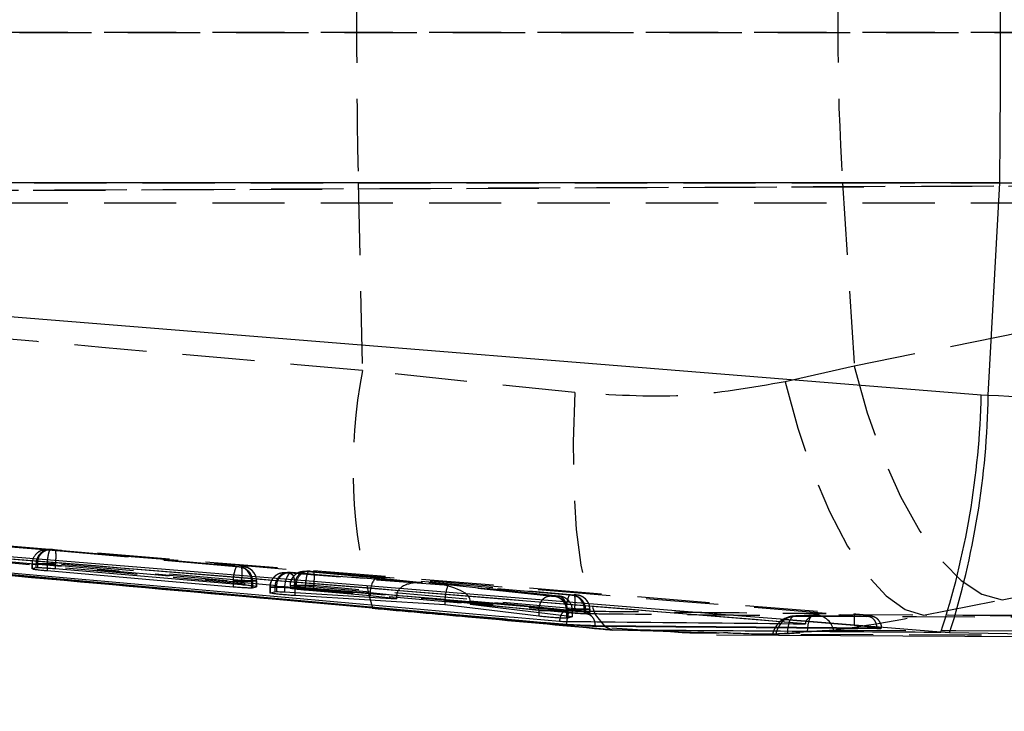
# Model space of a CAD drawing. Extents: x 31 to 406, y 23 to 283.
# Tile 16 of 30: x 188 to 205, y 145 to 157. Entities that reach past the tile are written whole.
import ezdxf

# ---------------------------------------------------------------- set-up
doc = ezdxf.new("R2010")
doc.units = 0
doc.linetypes.add('HIDDEN', pattern=[1.905, 1.27, -0.635])
doc.layers.get('0').update_dxf_attribs({"linetype": 'CONTINUOUS'})
doc.styles.add('SLDTEXTSTYLE0', font='TXT', dxfattribs={"width": 0.75})
doc.dimstyles.new('SLDDIMSTYLE0', dxfattribs={"dimtxt": 3.5, "dimasz": 3.302, "dimexe": 0, "dimexo": 0.0625, "dimgap": 0.875, "dimtad": 1, "dimdec": 0, "dimrnd": 1e-09, "dimzin": 12, "dimtxsty": 'SLDTEXTSTYLE0', "dimsah": 1, "dimcen": 0.09, "dimazin": 3, "dimtfac": 1, "dimtdec": 0, "dimtofl": 0, "dimtmove": 0, "dimatfit": 3, "dimtolj": 1, "dimtzin": 12})

# ---------------------------------------------------------------- blocks, each defined once
blk = doc.blocks.new('_D_3')
at = {"color": 179, "linetype": 'CONTINUOUS'}
for p, q in [((226.075, 155.441), (226.075, 108.887)), ((42.625, 151.437), (42.625, 108.887)), ((42.625, 109.887), (226.075, 109.887))]:
    blk.add_line(p, q, dxfattribs=at)
for points in [[(42.625, 109.887), (45.927, 109.379), (45.927, 110.395)], [(226.075, 109.887), (222.773, 110.395), (222.773, 109.379)]]:
    blk.add_solid(points, dxfattribs=at)
at = {"color": 179, "linetype": 'CONTINUOUS', "insert": (129.359, 114.399, 0.1), "char_height": 3.5, "attachment_point": 1, "style": 'SLDTEXTSTYLE0'}
blk.add_mtext('184', dxfattribs=at)

msp = doc.modelspace()

# ---------------------------------------------------------------- linework, layer by layer
at = {"color": 7, "linetype": 'HIDDEN'}
for p, q in [((166.762484, 156.441319), (211.544925, 156.441319)), ((213.334793, 156.441319), (166.762484, 156.441319)), ((165.476387, 153.574575), (219.044799, 153.810038)), ((167.00449, 153.574574), (211.948374, 153.772329)), ((168.927179, 153.797525), (193.674775, 153.797525)), ((193.674775, 153.797525), (193.747448, 150.498043)), ((193.674775, 153.797525), (202.189209, 153.797525)), ((202.189209, 153.797525), (202.39439, 150.576198)), ((202.189209, 153.797525), (212.880673, 153.797525)), ((213.334793, 153.441319), (167.026872, 153.441319)), ((212.799707, 152.670504), (202.39439, 150.576198)), ((197.480136, 150.112997), (193.747448, 150.498043)), ((202.39439, 150.576198), (201.182904, 150.301564)), ((185.294388, 147.598925), (202.392274, 146.214699)), ((188.240455, 147.350542), (188.171847, 147.345941)), ((188.210187, 147.345518), (188.278796, 147.350119)), ((191.529898, 147.048258), (188.258374, 147.340162)), ((188.278796, 147.350119), (188.283251, 147.350029)), ((188.339753, 147.345728), (191.610785, 147.053867)), ((187.93823, 147.096352), (187.93823, 147.013344)), ((188.009122, 147.1011), (187.940536, 147.096506)), ((187.940536, 147.096506), (187.940536, 147.014814)), ((187.943028, 147.11873), (187.942153, 147.096355)), ((188.009122, 147.1011), (188.009122, 147.028605)), ((188.03454, 147.10102), (188.03454, 147.029686)), ((188.205221, 147.091133), (188.205266, 147.091173)), ((188.205221, 147.091133), (188.205221, 147.021266)), ((188.205266, 147.091173), (191.47711, 146.799245)), ((188.349029, 147.096737), (188.349029, 147.096699)), ((191.620847, 146.804806), (188.349029, 147.096737)), ((188.349029, 147.096699), (188.349029, 147.01036)), ((191.589972, 147.043942), (191.586552, 147.043979)), ((191.658562, 147.048541), (191.589972, 147.043942)), ((192.781834, 146.970027), (192.708665, 146.965121)), ((192.747002, 146.964698), (192.820178, 146.969605)), ((192.820178, 146.969605), (192.825498, 146.969473)), ((192.88109, 146.965214), (197.470957, 146.555679)), ((191.47711, 146.799245), (191.47711, 146.742759)), ((191.620892, 146.804869), (191.620847, 146.804806)), ((191.620847, 146.804806), (191.620847, 146.730462)), ((191.797262, 146.794964), (191.797262, 146.712702)), ((191.816384, 146.794924), (191.88497, 146.799522)), ((191.816384, 146.794924), (191.816384, 146.71031)), ((191.88497, 146.799522), (191.884683, 146.811309)), ((191.88497, 146.799522), (191.88497, 146.696023)), ((191.887369, 146.697616), (191.887369, 146.799676)), ((192.441659, 146.947219), (192.355236, 146.941425)), ((192.393569, 146.941002), (192.48, 146.946796)), ((195.26218, 146.717672), (192.472452, 146.933083)), ((192.48, 146.946796), (192.484716, 146.946695)), ((192.484716, 146.946695), (192.509996, 146.944994)), ((192.509996, 146.944994), (192.507664, 146.945233)), ((194.797123, 146.768145), (192.507664, 146.945233)), ((192.509996, 146.944994), (194.806466, 146.767365)), ((194.015333, 146.850472), (192.795215, 146.959338)), ((194.806466, 146.767365), (194.015333, 146.850472)), ((192.121556, 146.691832), (192.121556, 146.588437)), ((192.210322, 146.697778), (192.123925, 146.691985)), ((192.123925, 146.691985), (192.123925, 146.589779)), ((192.210322, 146.697778), (192.210322, 146.610236)), ((192.237725, 146.697683), (192.237725, 146.611709)), ((194.349723, 146.543544), (192.378996, 146.695977)), ((192.378996, 146.695977), (192.378996, 146.605823)), ((192.475045, 146.715531), (192.475045, 146.670404)), ((192.550493, 146.720585), (192.477351, 146.715685)), ((192.477351, 146.715685), (192.477351, 146.671794)), ((192.550493, 146.720585), (192.550493, 146.688223)), ((192.561412, 146.68407), (194.34973, 146.545984)), ((192.561412, 146.68407), (192.561412, 146.594574)), ((192.581026, 146.720466), (192.581026, 146.689579)), ((192.742089, 146.71035), (192.742089, 146.710308)), ((192.742089, 146.71035), (193.882296, 146.608615)), ((192.742089, 146.710308), (192.742089, 146.682175)), ((192.890359, 146.716224), (192.890359, 146.716186)), ((197.481001, 146.306619), (192.890359, 146.716224)), ((192.890359, 146.716186), (192.890359, 146.671139)), ((197.385626, 146.549755), (194.913434, 146.770338)), ((194.913434, 146.770338), (197.192827, 146.5322)), ((197.197201, 146.531828), (194.932999, 146.768379)), ((197.038958, 146.531605), (195.26218, 146.717672)), ((193.881692, 146.595221), (193.881692, 146.58716)), ((193.881692, 146.595221), (194.278123, 146.553577)), ((194.553414, 146.530256), (195.198262, 146.480464)), ((197.340296, 146.283115), (195.64248, 146.460494)), ((195.642689, 146.451542), (197.332838, 146.300745)), ((195.642689, 146.451542), (195.642689, 146.43798)), ((197.130093, 146.524303), (197.126547, 146.524349)), ((197.210805, 146.529715), (197.130093, 146.524303)), ((197.445536, 146.545448), (197.441274, 146.545523)), ((197.518701, 146.550353), (197.445536, 146.545448)), ((203.613678, 146.194709), (204.992758, 146.469349)), ((195.642689, 146.408771), (196.847962, 146.282552)), ((196.847962, 146.282552), (196.848044, 146.282607)), ((196.847962, 146.282552), (196.847962, 146.245219)), ((197.332838, 146.300745), (197.332838, 146.294803)), ((197.335044, 146.27534), (197.335044, 146.187091)), ((197.340296, 146.283211), (197.340296, 146.283115)), ((197.340296, 146.283115), (197.340296, 146.186465)), ((197.356539, 146.275287), (197.437236, 146.280689)), ((197.356539, 146.275287), (197.356539, 146.184313)), ((197.437236, 146.280689), (197.437176, 146.28605)), ((197.437236, 146.280689), (197.437236, 146.167152)), ((197.439516, 146.168939), (197.439516, 146.280827)), ((197.481045, 146.306682), (197.481001, 146.306619)), ((197.481001, 146.306619), (197.481001, 146.282251)), ((197.647864, 146.296504), (197.647864, 146.265608)), ((197.671981, 146.296432), (197.745124, 146.301337)), ((197.671981, 146.296432), (197.671981, 146.262652)), ((197.745124, 146.301337), (197.744833, 146.313102)), ((197.745124, 146.301337), (197.745124, 146.24697)), ((197.747523, 146.248509), (197.747523, 146.30149)), ((201.684179, 146.203513), (201.33801, 146.181246)), ((201.678695, 146.203465), (201.684179, 146.203513)), ((207.231985, 146.187604), (201.70992, 146.204907)), ((198.135236, 145.974084), (199.032629, 145.918986)), ((202.872971, 145.961741), (202.872971, 145.976451)), ((201.224545, 145.883182), (201.575147, 145.907381))]:
    msp.add_line(p, q, dxfattribs=at)
at = {"color": 7, "linetype": 'CONTINUOUS'}
for p, q in [((204.952152, 153.800811), (171.041677, 153.800811)), ((204.749228, 150.064043), (204.952152, 153.800811)), ((171.202188, 152.760306), (204.627806, 150.073444)), ((204.627806, 150.073444), (204.749228, 150.064043)), ((197.338851, 146.030297), (171.571513, 148.34955)), ((201.535666, 146.0458), (173.044098, 148.365466)), ((182.329176, 147.364718), (193.924295, 146.32782)), ((188.009122, 147.028605), (187.940536, 147.014814)), ((187.940536, 147.014814), (187.94222, 147.013344)), ((188.03454, 147.029686), (188.009122, 147.028605)), ((188.205221, 146.980902), (191.47711, 146.697859)), ((191.620847, 146.730462), (188.349029, 147.01036)), ((191.797262, 146.679122), (191.816384, 146.680467)), ((191.816384, 146.680467), (191.88497, 146.696023)), ((192.476665, 146.670404), (192.477351, 146.671794)), ((192.477351, 146.671794), (192.550493, 146.688223)), ((192.550493, 146.688223), (192.581026, 146.689579)), ((193.881692, 146.539768), (192.742089, 146.63727)), ((192.890359, 146.671139), (197.481001, 146.282251)), ((192.123925, 146.589779), (192.210322, 146.610236)), ((192.210322, 146.610236), (192.237725, 146.611709)), ((192.378996, 146.605823), (194.349723, 146.48429)), ((195.197055, 146.37908), (192.561412, 146.541037)), ((193.881692, 146.58716), (193.881692, 146.539768)), ((194.349723, 146.48429), (193.881692, 146.539768)), ((194.349723, 146.543544), (194.349723, 146.48429)), ((195.197055, 146.455438), (195.197055, 146.37908)), ((193.948583, 146.326792), (198.191637, 145.942194)), ((196.847962, 146.179158), (195.197055, 146.37908)), ((195.642689, 146.43798), (195.642689, 146.389053)), ((195.642689, 146.389053), (197.340296, 146.186465)), ((197.332838, 146.244351), (195.642689, 146.389053)), ((196.847962, 146.245219), (196.847962, 146.179158)), ((197.335044, 146.187091), (197.335044, 146.143902)), ((197.356539, 146.145677), (197.335044, 146.143902)), ((197.437236, 146.167152), (197.356539, 146.145677)), ((197.671981, 146.228307), (197.647864, 146.226581)), ((197.745124, 146.24697), (197.671981, 146.228307)), ((203.918638, 145.898442), (201.096596, 146.125707)), ((201.096596, 146.125707), (202.395098, 146.020452)), ((197.338851, 146.036616), (197.338851, 146.030263)), ((197.842667, 146.017745), (202.793957, 145.972598)), ((197.842667, 146.017745), (197.842667, 145.999441)), ((202.793957, 145.955368), (197.842667, 145.99944)), ((201.536441, 146.05218), (201.535666, 146.0458)), ((201.536441, 146.05218), (201.547803, 146.089133)), ((202.793957, 145.972599), (202.793957, 145.955368)), ((199.970009, 145.849759), (205.659473, 145.819385)), ((199.971044, 145.89309), (200.170928, 145.887573)), ((204.071099, 145.885959), (203.918638, 145.898442))]:
    msp.add_line(p, q, dxfattribs=at)
at = {"color": 8, "linetype": 'CONTINUOUS'}
for p, q in [((188.205221, 147.021266), (188.205221, 146.980902)), ((191.47711, 146.742759), (191.47711, 146.697859)), ((191.797262, 146.712702), (191.797262, 146.679122)), ((191.816384, 146.71031), (191.816384, 146.680467)), ((192.742089, 146.682175), (192.742089, 146.63727)), ((192.561412, 146.594574), (192.561412, 146.541037)), ((194.278123, 146.553577), (194.34973, 146.546055)), ((194.34973, 146.545984), (194.553414, 146.530256)), ((195.197055, 146.455438), (195.642689, 146.408771)), ((193.923967, 146.324104), (193.948583, 146.326792)), ((197.332838, 146.294803), (197.332838, 146.244351)), ((197.356539, 146.184313), (197.356539, 146.145677)), ((197.647864, 146.265608), (197.647864, 146.226581)), ((197.671981, 146.262652), (197.671981, 146.228307)), ((198.13698, 145.941564), (198.191637, 145.942194)), ((198.191637, 145.942194), (199.971044, 145.89309)), ((202.794166, 145.972599), (202.8275, 145.973165)), ((205.500418, 145.860335), (204.071099, 145.885959))]:
    msp.add_line(p, q, dxfattribs=at)
at = {"color": 7, "linetype": 'HIDDEN', "flags": 128}
for points in [[(202.39439, 150.576198), (202.622214, 149.755238), (202.895829, 148.983684), (203.207286, 148.28393), (203.547554, 147.676286), (203.906754, 147.178388), (204.274462, 146.804689), (204.639995, 146.566034), (204.992758, 146.469349)], [(201.182904, 150.301564), (201.403262, 149.484217), (201.664375, 148.715707), (201.958732, 148.018128), (202.277871, 147.411537), (202.612618, 146.913371), (202.953348, 146.537956), (203.290263, 146.296084), (203.613678, 146.194709)], [(197.480136, 150.112997), (197.452524, 149.24605), (197.461525, 148.434309), (197.506847, 147.703407), (197.587075, 147.076423), (197.69966, 146.573159), (197.841057, 146.209506), (198.006788, 145.996947), (198.13698, 145.941564)], [(204.992758, 146.469349), (214.176001, 148.317735), (215.397963, 148.563775)], [(192.507664, 146.945233), (192.487677, 146.942647), (192.465385, 146.930144), (192.444043, 146.908001), (192.424526, 146.87713), (192.40764, 146.838799), (192.394076, 146.794589), (192.384394, 146.74632), (192.378996, 146.695977)], [(192.472452, 146.933083), (192.492688, 146.92602), (192.511426, 146.910305), (192.528, 146.886499), (192.541813, 146.855452), (192.552374, 146.818276), (192.559304, 146.776299), (192.562351, 146.731024), (192.561412, 146.68407)], [(197.277615, 146.514172), (197.255971, 146.52139), (197.210805, 146.529715)], [(201.224545, 145.883182), (201.228836, 145.945817), (201.236578, 146.003853), (201.247545, 146.055722), (201.261462, 146.100019), (201.277936, 146.135548), (201.296532, 146.161347), (201.316738, 146.176718), (201.33801, 146.181246)], [(201.33801, 146.181246), (201.768251, 146.179542), (203.489193, 146.172893), (206.85363, 146.160607)], [(201.575147, 145.907381), (201.5785, 145.969841), (201.585369, 146.02767), (201.595561, 146.079305), (201.608816, 146.123349), (201.62476, 146.158612), (201.642977, 146.18414), (201.662959, 146.199242), (201.678695, 146.203465)], [(207.203636, 146.185715), (206.773387, 146.18702), (205.052415, 146.192373), (201.684179, 146.203513)], [(202.033752, 145.932161), (202.457452, 145.930973), (204.178968, 145.926289), (207.555042, 145.917723)], [(206.537308, 145.836212), (206.109861, 145.837944), (204.388218, 145.845073), (201.019482, 145.859785)]]:
    msp.add_lwpolyline(points, dxfattribs=at)
at = {"color": 7, "linetype": 'CONTINUOUS', "flags": 128}
msp.add_lwpolyline([(201.096596, 146.125707), (200.415524, 146.180903), (193.965258, 146.703695), (185.297025, 147.406236)], dxfattribs=at)
at = {"color": 7, "linetype": 'HIDDEN'}
for centre, radius, start, end in [((314.454436, 156.441319), 120.808593, 178.74603036, 181.25396964), ((243.92561, 156.441319), 41.820053, 176.3754399, 183.6245601), ((202.587241, 148.781183), 9.004974, 169.0088776, 195.8344032), ((188.189062, 147.097887), 0.24853, 85.1240101, 180.3184853), ((188.257663, 147.102475), 0.248544, 85.1223223, 180.3169342), ((188.273493, 147.111064), 0.239164, 87.6615941, 182.4070205), ((192.037026, 146.810653), 0.560031, 154.8953866, 181.1671631), ((191.555398, 146.803961), 0.242031, 357.8695815, 82.6044031), ((191.566848, 146.795479), 0.249536, 359.8724185, 84.6830223), ((191.635973, 146.80103), 0.24854, 23.4391122, 84.7854259), ((192.725884, 146.717061), 0.248537, 85.1255833, 180.3171257), ((192.79904, 146.721955), 0.24855, 85.1212581, 180.3158452), ((192.818284, 146.732043), 0.23754, 88.2596417, 182.7933178), ((192.372446, 146.693376), 0.248525, 85.1243542, 180.3207874), ((192.458863, 146.699152), 0.248545, 85.1216036, 180.316864), ((192.475977, 146.708364), 0.238491, 87.9001367, 182.5669807), ((197.094287, 146.285545), 0.240973, 357.572876, 82.3065702), ((197.106994, 146.275829), 0.249545, 359.875529, 84.6887842), ((197.892677, 146.312166), 0.559955, 154.8935763, 181.1686257), ((197.408056, 146.30776), 0.240072, 357.3126461, 82.0465432), ((197.422425, 146.296963), 0.249557, 359.8782449, 84.6862815), ((197.496103, 146.302816), 0.248566, 23.4346784, 84.7838477), ((201.356206, 145.775842), 0.406, 93.1641913, 167.5676568), ((201.385003, 145.816141), 0.368117, 97.3343087, 173.1909683), ((201.708538, 145.798564), 0.406, 89.8051404, 94.2155763), ((201.693762, 145.855011), 0.348634, 12.7849288, 91.5752177)]:
    msp.add_arc(centre, radius, start, end, dxfattribs=at)
at = {"color": 7, "linetype": 'CONTINUOUS'}
for centre, radius, start, end in [((-31.871805, 156.441319), 236.838678, 359.36119776, 0.63880224), ((190.073677, 150.397887), 14.557745, 341.9964635, 358.7229654), ((190.136591, 150.291692), 14.61441, 342.4543844, 359.1074693)]:
    msp.add_arc(centre, radius, start, end, dxfattribs=at)
for centre, major_axis, ratio, start_param, end_param in [((203.766075, 156.441319), (18.404734, -0.822071), 0.140662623, 4.78315932, 5.251346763), ((194.544412, 146.536945), (-0.012868, 0.250492), 0.775539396, 1.494632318, 1.504654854)]:
    msp.add_ellipse(centre, major_axis=major_axis, ratio=ratio, start_param=start_param, end_param=end_param, dxfattribs=at)
at = {"color": 7, "linetype": 'HIDDEN'}
for centre, major_axis, ratio, start_param, end_param in [((188.307618, 147.096602), (0.300828, -0.004411), 0.003276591, 2.708748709, 3.018680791), ((191.513288, 146.799839), (0.305512, -0.004818), 0.003523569, 5.905494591, 6.156575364), ((193.993724, 146.601454), (0.02417, 0.248835), 0.446432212, 0.022971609, 1.585379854), ((192.508653, 146.693295), (0.300658, -0.004397), 0.003267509, 2.69318231, 3.019083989), ((192.512197, 146.69296), (0.304457, -0.004726), 0.003468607, 2.023677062, 2.690177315), ((192.848563, 146.716127), (0.300386, -0.004373), 0.00325293, 2.669588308, 3.019778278), ((194.784851, 146.518348), (0.434533, -0.039621), 0.572842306, 1.573293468, 3.189293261), ((194.891822, 146.521321), (0.750361, -0.072668), 0.331545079, 0.047290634, 1.574102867), ((195.240568, 146.468655), (0.022646, 0.248995), 0.172888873, 0.023892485, 1.539079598), ((194.302613, 146.569006), (0.42024, -0.040435), 0.592121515, 3.144912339, 3.198503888), ((195.322181, 146.482922), (0.315062, -0.076902), 0.764793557, 0.184549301, 0.220144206), ((197.055601, 146.280004), (0.3033, -0.004626), 0.003407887, 5.883974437, 6.159441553), ((197.37123, 146.301132), (0.303104, -0.004609), 0.003397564, 5.8622295, 6.15987126)]:
    msp.add_ellipse(centre, major_axis=major_axis, ratio=ratio, start_param=start_param, end_param=end_param, dxfattribs=at)
for points, knots in [([(193.747448, 150.498043), (187.640265, 151.040652), (179.436653, 151.769524), (171.235091, 152.527498), (169.139186, 152.721198)], [0, 0, 0, 0, 0.7444504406, 1, 1, 1, 1]), ([(201.182904, 150.301564), (200.589884, 150.196241), (199.385174, 149.982279), (198.121676, 150.068976), (197.480136, 150.112997)], [0, 0, 0, 0, 0.4922504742, 1, 1, 1, 1]), ([(197.380217, 146.238676), (191.418565, 146.768227), (182.829311, 147.53118), (174.241905, 148.313404), (171.614868, 148.5527)], [0, 0, 0, 0, 0.694082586, 1, 1, 1, 1]), ([(172.010114, 148.52981), (176.236298, 148.149463), (184.675837, 147.389925), (193.116729, 146.644448), (197.33076, 146.272277)], [0, 0, 0, 0, 0.500760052, 1, 1, 1, 1]), ([(201.898204, 146.227597), (197.034619, 146.624231), (187.363465, 147.412931), (177.691706, 148.195826), (172.883836, 148.585007)], [0, 0, 0, 0, 0.502896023, 1, 1, 1, 1]), ([(172.241444, 148.289747), (174.645608, 148.070802), (183.010459, 147.309024), (191.376977, 146.56603), (197.338851, 146.036582)], [0, 0, 0, 0, 0.287412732, 1, 1, 1, 1]), ([(188.160943, 147.343938), (188.144912, 147.341427), (188.100387, 147.334451), (188.0527, 147.313745), (188.031095, 147.289616), (188.028896, 147.28716)], [0, 0, 0, 0, 0.335674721, 0.93237793, 1, 1, 1, 1]), ([(188.205266, 147.091173), (188.208074, 147.119169), (188.213691, 147.175162), (188.225659, 147.24978), (188.238807, 147.307081), (188.25017, 147.336039), (188.256221, 147.33908), (188.258374, 147.340162)], [0, 0, 0, 0, 0.215868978, 0.431736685, 0.647604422, 0.874581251, 1, 1, 1, 1]), ([(188.27313, 147.350748), (188.271776, 147.350806), (188.266743, 147.351022), (188.255752, 147.3513), (188.245176, 147.350765), (188.239602, 147.350483)], [0, 0, 0, 0, 0.148232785, 0.551114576, 1, 1, 1, 1]), ([(188.336072, 147.346082), (188.331897, 147.346451), (188.319434, 147.347552), (188.299174, 147.349143), (188.282108, 147.35032), (188.275965, 147.350597), (188.274497, 147.350664)], [0, 0, 0, 0, 0.172276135, 0.514244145, 0.883868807, 1, 1, 1, 1]), ([(188.283251, 147.350029), (188.286315, 147.349865), (188.29244, 147.349537), (188.307564, 147.34843), (188.32394, 147.347115), (188.334885, 147.346155), (188.339753, 147.345728)], [0, 0, 0, 0, 0.261721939, 0.52333986, 0.788023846, 1, 1, 1, 1]), ([(188.339753, 147.345728), (188.341766, 147.344839), (188.34735, 147.342376), (188.353625, 147.31309), (188.356604, 147.255346), (188.355387, 147.180726), (188.351153, 147.124733), (188.349036, 147.096737)], [0, 0, 0, 0, 0.129543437, 0.359233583, 0.572822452, 0.78641209, 1, 1, 1, 1]), ([(187.940536, 147.096506), (187.940533, 147.096506), (187.936306, 147.096506), (187.939502, 147.096154), (187.977684, 147.095237), (188.044669, 147.093987), (188.12494, 147.092237), (188.181542, 147.091873), (188.205202, 147.091133), (188.205221, 147.091133)], [0, 0, 0, 0, 0.000126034, 0.214493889, 0.425362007, 0.636159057, 0.849642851, 0.999873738, 1, 1, 1, 1]), ([(188.349029, 147.096699), (188.349009, 147.0967), (188.322578, 147.097113), (188.261744, 147.098112), (188.170771, 147.099441), (188.087642, 147.10045), (188.04924, 147.101012), (188.034549, 147.101012), (188.03454, 147.101012)], [0, 0, 0, 0, 0.000156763, 0.208543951, 0.470293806, 0.733485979, 0.999842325, 1, 1, 1, 1]), ([(191.586552, 147.043979), (191.584285, 147.044088), (191.579285, 147.044327), (191.565854, 147.045271), (191.548516, 147.046633), (191.536098, 147.047717), (191.529898, 147.048258)], [0, 0, 0, 0, 0.214704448, 0.473479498, 0.737108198, 1, 1, 1, 1]), ([(191.610785, 147.053867), (191.614632, 147.050355), (191.622325, 147.043332), (191.627814, 146.985859), (191.627979, 146.903279), (191.623254, 146.837673), (191.620892, 146.804869)], [0, 0, 0, 0, 0.249999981, 0.499999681, 0.749999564, 1, 1, 1, 1]), ([(191.610785, 147.053867), (191.615044, 147.05348), (191.62539, 147.052542), (191.639942, 147.051107), (191.651911, 147.049798), (191.659042, 147.048848), (191.658722, 147.048643), (191.658562, 147.048541)], [0, 0, 0, 0, 0.152324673, 0.369981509, 0.582428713, 0.791145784, 1, 1, 1, 1]), ([(191.70996, 147.038352), (191.7059, 147.039741), (191.694834, 147.043526), (191.679371, 147.046263), (191.666754, 147.048161), (191.653276, 147.049805), (191.635248, 147.051688), (191.617549, 147.053294), (191.611407, 147.053852)], [0, 0, 0, 0, 0.113127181, 0.308373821, 0.409589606, 0.528218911, 0.836267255, 1, 1, 1, 1]), ([(191.883536, 146.799693), (191.883348, 146.822208), (191.882952, 146.869699), (191.852491, 146.932181), (191.81273, 146.981028), (191.770753, 147.012622), (191.736427, 147.030444), (191.716383, 147.036433), (191.70996, 147.038352)], [0, 0, 0, 0, 0.210385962, 0.443776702, 0.637841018, 0.801774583, 0.936478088, 1, 1, 1, 1]), ([(192.816367, 146.970145), (192.814932, 146.970212), (192.809934, 146.970445), (192.79862, 146.97081), (192.78723, 146.970264), (192.780794, 146.969955)], [0, 0, 0, 0, 0.149041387, 0.519121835, 1, 1, 1, 1]), ([(192.825494, 146.969474), (192.828761, 146.96929), (192.835293, 146.968921), (192.850836, 146.967767), (192.86672, 146.966478), (192.876944, 146.965579), (192.88109, 146.965214)], [0, 0, 0, 0, 0.270033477, 0.539946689, 0.813399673, 1, 1, 1, 1]), ([(192.88109, 146.965214), (192.883077, 146.96435), (192.888657, 146.961922), (192.894949, 146.932725), (192.897929, 146.874832), (192.896713, 146.800214), (192.892479, 146.744221), (192.890363, 146.716224)], [0, 0, 0, 0, 0.127858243, 0.359221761, 0.572815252, 0.786407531, 1, 1, 1, 1]), ([(191.47711, 146.799245), (191.47713, 146.799245), (191.510948, 146.798716), (191.581229, 146.797597), (191.679052, 146.796226), (191.754129, 146.795368), (191.786418, 146.794962), (191.797254, 146.794962), (191.797262, 146.794962)], [0, 0, 0, 0, 0.000150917, 0.256881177, 0.518635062, 0.780490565, 0.999849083, 1, 1, 1, 1]), ([(191.88497, 146.799522), (191.884973, 146.799522), (191.889207, 146.800051), (191.886292, 146.799638), (191.848376, 146.800801), (191.781782, 146.802146), (191.701576, 146.803275), (191.644765, 146.804869), (191.620897, 146.804869), (191.620892, 146.804869)], [0, 0, 0, 0, 0.000125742, 0.214323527, 0.424631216, 0.634929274, 0.848172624, 0.999968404, 1, 1, 1, 1]), ([(192.350132, 146.940634), (192.337107, 146.939039), (192.300884, 146.934604), (192.242435, 146.909956), (192.180618, 146.86069), (192.137185, 146.788297), (192.117098, 146.726555), (192.122461, 146.694133), (192.122908, 146.691429)], [0, 0, 0, 0, 0.106410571, 0.295924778, 0.504957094, 0.734239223, 0.977837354, 1, 1, 1, 1]), ([(192.472452, 146.933083), (192.470178, 146.93326), (192.462184, 146.933885), (192.44698, 146.935166), (192.428392, 146.936848), (192.412169, 146.938441), (192.400236, 146.939746), (192.393125, 146.940693), (192.393421, 146.940899), (192.393569, 146.941002)], [0, 0, 0, 0, 0.0636765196, 0.2238631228, 0.3841441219, 0.5421380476, 0.696571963, 0.8485312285, 1, 1, 1, 1]), ([(192.474918, 146.947398), (192.473541, 146.947459), (192.468534, 146.947679), (192.457433, 146.947987), (192.4466, 146.947448), (192.440742, 146.947156)], [0, 0, 0, 0, 0.148374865, 0.539484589, 1, 1, 1, 1]), ([(192.698194, 146.963235), (192.682433, 146.960983), (192.638511, 146.954706), (192.572781, 146.91968), (192.513508, 146.857008), (192.47844, 146.785049), (192.478668, 146.73546), (192.478759, 146.715548)], [0, 0, 0, 0, 0.1311726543, 0.3655459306, 0.594593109, 0.8372144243, 1, 1, 1, 1]), ([(192.795215, 146.959338), (192.790778, 146.955365), (192.781904, 146.947421), (192.766541, 146.889741), (192.752118, 146.807714), (192.745434, 146.742805), (192.742092, 146.71035)], [0, 0, 0, 0, 0.250000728, 0.500001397, 0.750000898, 1, 1, 1, 1]), ([(192.123925, 146.691985), (192.123921, 146.691985), (192.117724, 146.691985), (192.123591, 146.691635), (192.160463, 146.690753), (192.227505, 146.689423), (192.316736, 146.68785), (192.419625, 146.686061), (192.503732, 146.685074), (192.548756, 146.684066), (192.561393, 146.684066), (192.561412, 146.684066)], [0, 0, 0, 0, 0.000093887, 0.156150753, 0.30958584, 0.462937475, 0.61830425, 0.776090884, 0.93574682, 0.999905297, 1, 1, 1, 1]), ([(192.477351, 146.715685), (192.477348, 146.715685), (192.473122, 146.715685), (192.476318, 146.715328), (192.514579, 146.714432), (192.581639, 146.713086), (192.661926, 146.711656), (192.718477, 146.710676), (192.742069, 146.710308), (192.742089, 146.710308)], [0, 0, 0, 0, 0.000126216, 0.214744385, 0.425668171, 0.636485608, 0.850169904, 0.999873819, 1, 1, 1, 1]), ([(192.890359, 146.716186), (192.890339, 146.716186), (192.867769, 146.716539), (192.811069, 146.717474), (192.722961, 146.718781), (192.637184, 146.719825), (192.597597, 146.720456), (192.581036, 146.720456), (192.581026, 146.720456)], [0, 0, 0, 0, 0.000161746, 0.183744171, 0.453799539, 0.725131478, 0.999835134, 1, 1, 1, 1]), ([(196.848044, 146.282607), (196.849646, 146.299382), (196.852851, 146.332932), (196.866188, 146.381212), (196.885191, 146.425486), (196.909703, 146.463942), (196.938564, 146.495084), (196.970629, 146.517396), (197.004652, 146.530899), (197.027523, 146.53137), (197.038958, 146.531605)], [0, 0, 0, 0, 0.1250000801, 0.2499955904, 0.3749942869, 0.4999942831, 0.6249946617, 0.7500009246, 0.8750018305, 1, 1, 1, 1]), ([(197.126554, 146.524349), (197.123692, 146.524495), (197.117971, 146.524788), (197.103402, 146.525839), (197.086185, 146.527218), (197.067566, 146.528833), (197.051077, 146.530369), (197.042547, 146.531239), (197.038958, 146.531605)], [0, 0, 0, 0, 0.1699588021, 0.3397921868, 0.5117821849, 0.6882059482, 0.8687783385, 1, 1, 1, 1]), ([(197.192827, 146.5322), (197.192996, 146.532182), (197.197762, 146.531683), (197.205607, 146.530795), (197.211323, 146.529974), (197.210959, 146.529792), (197.210805, 146.529715)], [0, 0, 0, 0, 0.0132974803, 0.3745445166, 0.7350154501, 1, 1, 1, 1]), ([(197.340304, 146.283211), (197.339666, 146.314955), (197.33839, 146.378441), (197.30594, 146.459314), (197.256113, 146.517405), (197.213922, 146.527268), (197.192827, 146.5322)], [0, 0, 0, 0, 0.250000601, 0.500001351, 0.75000006, 1, 1, 1, 1]), ([(197.435872, 146.280888), (197.4369, 146.290861), (197.440729, 146.328041), (197.419324, 146.386148), (197.382731, 146.443628), (197.340626, 146.482169), (197.300232, 146.506274), (197.265651, 146.519704), (197.239789, 146.526035), (197.224012, 146.528619), (197.212219, 146.530206), (197.203406, 146.531151), (197.197297, 146.531807)], [0, 0, 0, 0, 0.075503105, 0.281474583, 0.448923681, 0.5905229, 0.708670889, 0.802938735, 0.871555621, 0.90850157, 0.936581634, 1, 1, 1, 1]), ([(197.441274, 146.545523), (197.439231, 146.545627), (197.434303, 146.545877), (197.421504, 146.546775), (197.404195, 146.548134), (197.391805, 146.549216), (197.385626, 146.549755)], [0, 0, 0, 0, 0.189232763, 0.456340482, 0.728852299, 1, 1, 1, 1]), ([(197.481045, 146.306682), (197.483411, 146.339485), (197.488143, 146.405091), (197.487972, 146.487671), (197.482495, 146.545144), (197.474803, 146.552167), (197.470957, 146.555679)], [0, 0, 0, 0, 0.250000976, 0.50000067, 0.74999989, 1, 1, 1, 1]), ([(197.470957, 146.555679), (197.475209, 146.555293), (197.485552, 146.554353), (197.500103, 146.552921), (197.512067, 146.551611), (197.519212, 146.55066), (197.518871, 146.550456), (197.518701, 146.550353)], [0, 0, 0, 0, 0.1518874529, 0.3694723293, 0.5817591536, 0.7900582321, 1, 1, 1, 1]), ([(197.570072, 146.540178), (197.566027, 146.541561), (197.554978, 146.545339), (197.539536, 146.548076), (197.526918, 146.549972), (197.513463, 146.551615), (197.495458, 146.553496), (197.477753, 146.555103), (197.471576, 146.555664)], [0, 0, 0, 0, 0.1127646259, 0.3080299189, 0.4092979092, 0.5278490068, 0.8352840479, 1, 1, 1, 1]), ([(197.743693, 146.301507), (197.743503, 146.324023), (197.743101, 146.371515), (197.712639, 146.433992), (197.672887, 146.482844), (197.630907, 146.514431), (197.596569, 146.532262), (197.576511, 146.538255), (197.570072, 146.540178)], [0, 0, 0, 0, 0.210372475, 0.443722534, 0.637742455, 0.801662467, 0.936337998, 1, 1, 1, 1]), ([(196.848044, 146.282607), (196.867891, 146.282235), (196.914523, 146.28136), (197.005049, 146.279807), (197.107358, 146.27819), (197.204, 146.276793), (197.284323, 146.275833), (197.322305, 146.27533), (197.335036, 146.275331), (197.335044, 146.275331)], [0, 0, 0, 0, 0.130298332, 0.306141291, 0.479495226, 0.651515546, 0.824655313, 0.999897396, 1, 1, 1, 1]), ([(197.33076, 146.272277), (197.33033, 146.27235), (197.3279, 146.272763), (197.313536, 146.274113), (197.288605, 146.266786), (197.258024, 146.236727), (197.2345, 146.193817), (197.218126, 146.143505), (197.213522, 146.106554), (197.211379, 146.089351)], [0, 0, 0, 0, 0.008690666, 0.049178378, 0.289064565, 0.496522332, 0.677747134, 0.849964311, 1, 1, 1, 1]), ([(197.33076, 146.272277), (197.402486, 146.271545), (197.76112, 146.267889), (199.28358, 146.252528), (200.734349, 146.238695), (201.898204, 146.227597)], [0, 0, 0, 0, 0.047112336, 0.235561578, 1, 1, 1, 1]), ([(197.332838, 146.300745), (197.332858, 146.300745), (197.366661, 146.300217), (197.436903, 146.299101), (197.534942, 146.297728), (197.606052, 146.296924), (197.638474, 146.296506), (197.647856, 146.296506), (197.647864, 146.296506)], [0, 0, 0, 0, 0.000155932, 0.265294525, 0.536041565, 0.806588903, 0.999846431, 1, 1, 1, 1]), ([(197.437236, 146.280689), (197.437238, 146.280689), (197.440586, 146.280689), (197.439858, 146.280982), (197.409749, 146.281783), (197.366542, 146.282665), (197.340311, 146.283211), (197.340296, 146.283211)], [0, 0, 0, 0, 0.000207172, 0.279178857, 0.632739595, 0.999791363, 1, 1, 1, 1]), ([(197.745124, 146.301337), (197.745126, 146.301337), (197.749362, 146.301337), (197.746442, 146.301669), (197.708552, 146.302628), (197.64201, 146.303679), (197.561719, 146.306075), (197.505001, 146.305184), (197.48105, 146.306681), (197.481045, 146.306682)], [0, 0, 0, 0, 0.000125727, 0.214370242, 0.424432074, 0.6346941, 0.848148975, 0.999968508, 1, 1, 1, 1]), ([(197.339238, 146.036683), (197.341854, 146.062573), (197.347084, 146.114353), (197.358283, 146.180175), (197.370194, 146.227212), (197.377129, 146.234832), (197.380597, 146.238642)], [0, 0, 0, 0, 0.2499986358, 0.4999993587, 0.749999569, 1, 1, 1, 1]), ([(197.688246, 146.219832), (197.67737, 146.220034), (197.64554, 146.220626), (197.574269, 146.224079), (197.477894, 146.230435), (197.412683, 146.235937), (197.380217, 146.238676)], [0, 0, 0, 0, 0.156194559, 0.457134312, 0.729725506, 1, 1, 1, 1]), ([(197.842659, 146.017737), (197.840472, 146.042739), (197.836097, 146.092744), (197.801139, 146.157161), (197.750524, 146.204739), (197.709006, 146.214801), (197.688246, 146.219832)], [0, 0, 0, 0, 0.249997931, 0.499998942, 0.749996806, 1, 1, 1, 1]), ([(202.637547, 146.174801), (202.565818, 146.175427), (202.207172, 146.178557), (200.700875, 146.191837), (199.122831, 146.206229), (197.831727, 146.218471), (197.688246, 146.219831)], [0, 0, 0, 0, 0.043477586, 0.217387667, 0.913028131, 1, 1, 1, 1]), ([(200.170928, 145.887573), (200.417858, 145.87702), (201.594002, 145.826752), (202.72228, 146.032308), (203.613678, 146.194709)], [0, 0, 0, 0, 0.209948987, 1, 1, 1, 1]), ([(201.547803, 146.089133), (201.54787, 146.089355), (201.552725, 146.105497), (201.5821, 146.138473), (201.649878, 146.190209), (201.76151, 146.224605), (201.850982, 146.230189), (201.897298, 146.227647), (201.898204, 146.227597)], [0, 0, 0, 0, 0.0016240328, 0.1183264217, 0.3028677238, 0.6369239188, 0.9928942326, 1, 1, 1, 1]), ([(202.872315, 145.975442), (202.872526, 145.976623), (202.876954, 146.001464), (202.862661, 146.04662), (202.834995, 146.098866), (202.800128, 146.134362), (202.76605, 146.156777), (202.737034, 146.169251), (202.714631, 146.176088), (202.6864, 146.182609), (202.640509, 146.189971), (202.550715, 146.200689), (202.455362, 146.209751), (202.401473, 146.214097), (202.388355, 146.215155)], [0, 0, 0, 0, 0.005000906, 0.10513874, 0.185148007, 0.252997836, 0.311010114, 0.358683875, 0.398183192, 0.449284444, 0.583107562, 0.77475128, 0.945170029, 1, 1, 1, 1]), ([(202.395098, 146.020452), (202.396475, 146.040313), (202.399412, 146.082652), (202.401184, 146.140772), (202.400455, 146.18134), (202.39773, 146.20996), (202.394384, 146.212866), (202.392274, 146.214699)], [0, 0, 0, 0, 0.188956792, 0.402807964, 0.618040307, 0.759140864, 1, 1, 1, 1]), ([(202.392274, 146.214699), (202.394743, 146.214498), (202.431336, 146.211527), (202.466124, 146.208283), (202.498564, 146.205258)], [0, 0, 0, 0, 0.067469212, 1, 1, 1, 1]), ([(202.596077, 146.19471), (202.617116, 146.191989), (202.661048, 146.186308), (202.688752, 146.179727), (202.685469, 146.175261), (202.6535, 146.174954), (202.637547, 146.174801)], [0, 0, 0, 0, 0.234357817, 0.489374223, 0.745206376, 1, 1, 1, 1]), ([(202.794062, 145.972597), (202.791824, 145.997697), (202.787349, 146.047895), (202.751892, 146.112486), (202.700602, 146.16004), (202.658635, 146.16988), (202.637652, 146.1748)], [0, 0, 0, 0, 0.250003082, 0.499995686, 0.750007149, 1, 1, 1, 1]), ([(209.384994, 146.162239), (208.354435, 146.167898), (206.42952, 146.178469), (204.506946, 146.189557), (203.613678, 146.194709)], [0, 0, 0, 0, 0.535379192, 1, 1, 1, 1]), ([(201.575147, 145.907381), (201.616529, 145.910517), (201.700802, 145.916904), (201.83199, 145.925226), (201.94911, 145.930914), (202.009694, 145.932228), (202.0334, 145.932162), (202.033752, 145.932161)], [0, 0, 0, 0, 0.242008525, 0.492835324, 0.744213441, 0.996200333, 1, 1, 1, 1]), ([(202.8275, 145.973165), (202.839815, 145.973276), (202.876994, 145.973611), (202.877555, 145.977573), (202.829119, 145.984322), (202.73657, 145.992163), (202.656089, 145.997463), (202.623369, 145.999617)], [0, 0, 0, 0, 0.118640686, 0.358195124, 0.596887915, 0.83611174, 1, 1, 1, 1]), ([(201.019482, 145.859785), (201.001401, 145.859958), (200.966105, 145.860297), (200.963983, 145.861859), (200.962947, 145.862621)], [0, 0, 0, 0, 0.512264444, 1, 1, 1, 1])]:
    msp.add_open_spline(points, degree=3, knots=knots, dxfattribs=at)
at = {"color": 7, "linetype": 'CONTINUOUS'}
for points, knots in [([(204.749228, 150.064043), (205.713407, 150.024432), (207.175309, 149.964372), (209.083528, 150.070043), (210.019806, 150.188836), (210.487941, 150.248231)], [0, 0, 0, 0, 0.492024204, 0.746014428, 1, 1, 1, 1]), ([(170.315617, 148.455247), (172.078619, 148.292959), (179.956897, 147.567746), (187.834123, 146.869097), (193.948583, 146.326792)], [0, 0, 0, 0, 0.2237800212, 1, 1, 1, 1]), ([(173.044098, 148.367007), (177.787387, 147.983161), (187.284615, 147.214605), (196.781549, 146.439147), (201.535857, 146.052228), (201.536441, 146.05218)], [0, 0, 0, 0, 0.499408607, 0.999938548, 1, 1, 1, 1]), ([(172.219919, 148.312096), (172.235489, 148.310691), (172.786268, 148.261011), (175.477909, 148.018579), (183.792371, 147.273869), (191.572471, 146.587107), (197.211379, 146.089351)], [0, 0, 0, 0, 0.0018693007, 0.0661232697, 0.3231391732, 1, 1, 1, 1]), ([(187.945144, 147.010789), (187.955636, 147.008759), (187.976675, 147.004689), (188.047093, 146.996124), (188.12698, 146.987868), (188.182988, 146.982882), (188.205221, 146.980902)], [0, 0, 0, 0, 0.271455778, 0.544309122, 0.81910836, 1, 1, 1, 1]), ([(188.349029, 147.01036), (188.314422, 147.013197), (188.245202, 147.01887), (188.148199, 147.025274), (188.07536, 147.028991), (188.046644, 147.02948), (188.03454, 147.029686)], [0, 0, 0, 0, 0.26880036, 0.537652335, 0.805107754, 1, 1, 1, 1]), ([(191.47711, 146.697859), (191.511599, 146.695008), (191.580585, 146.689305), (191.677271, 146.683022), (191.754372, 146.679284), (191.783541, 146.679174), (191.797262, 146.679122)], [0, 0, 0, 0, 0.257845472, 0.515757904, 0.772215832, 1, 1, 1, 1]), ([(191.88335, 146.697616), (191.883619, 146.698423), (191.884318, 146.700514), (191.846919, 146.706792), (191.779818, 146.715216), (191.699199, 146.723543), (191.643166, 146.728491), (191.620847, 146.730462)], [0, 0, 0, 0, 0.145439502, 0.377101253, 0.610033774, 0.844667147, 1, 1, 1, 1]), ([(192.742089, 146.63727), (192.708205, 146.640305), (192.640437, 146.646376), (192.556557, 146.655644), (192.495399, 146.66392), (192.482579, 146.667595), (192.476185, 146.669427)], [0, 0, 0, 0, 0.250353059, 0.50071126, 0.750979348, 1, 1, 1, 1]), ([(192.581026, 146.689579), (192.599447, 146.689209), (192.636289, 146.688469), (192.723769, 146.683654), (192.812088, 146.677564), (192.868219, 146.672956), (192.890359, 146.671139)], [0, 0, 0, 0, 0.273443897, 0.546859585, 0.821262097, 1, 1, 1, 1]), ([(192.561412, 146.541037), (192.529149, 146.543204), (192.46463, 146.547537), (192.359514, 146.556502), (192.262852, 146.566074), (192.184101, 146.575411), (192.133398, 146.583312), (192.118766, 146.587826), (192.122839, 146.589369), (192.123921, 146.589779)], [0, 0, 0, 0, 0.156679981, 0.313324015, 0.470769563, 0.628755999, 0.786470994, 0.943221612, 1, 1, 1, 1]), ([(192.237725, 146.611709), (192.255334, 146.611455), (192.290456, 146.610948), (192.349536, 146.607529), (192.378996, 146.605823)], [0, 0, 0, 0, 0.501360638, 1, 1, 1, 1]), ([(193.921173, 146.319071), (194.481551, 146.269225), (195.79077, 146.15277), (197.197117, 146.024952), (198.033319, 145.946223), (198.136488, 145.93651)], [0, 0, 0, 0, 0.396135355, 0.925496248, 1, 1, 1, 1]), ([(197.481001, 146.282251), (197.514792, 146.279238), (197.582374, 146.273213), (197.666967, 146.26379), (197.72478, 146.255573), (197.748121, 146.250502), (197.746264, 146.248843), (197.745891, 146.248509)], [0, 0, 0, 0, 0.2355597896, 0.4711072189, 0.7066591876, 0.94105299, 1, 1, 1, 1]), ([(197.335044, 146.143902), (197.318714, 146.143917), (197.286055, 146.143947), (197.202979, 146.147963), (197.105457, 146.154453), (197.001635, 146.162991), (196.912204, 146.171647), (196.866641, 146.176974), (196.847962, 146.179158)], [0, 0, 0, 0, 0.17420023, 0.348385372, 0.523128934, 0.699213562, 0.876685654, 1, 1, 1, 1]), ([(197.647864, 146.226581), (197.630987, 146.226676), (197.597236, 146.226866), (197.513148, 146.231029), (197.421488, 146.237057), (197.360211, 146.242099), (197.332838, 146.244351)], [0, 0, 0, 0, 0.2622623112, 0.5244959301, 0.7875869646, 1, 1, 1, 1]), ([(197.340296, 146.186465), (197.357813, 146.184229), (197.39885, 146.178992), (197.438919, 146.171748), (197.437808, 146.168713), (197.437236, 146.167152)], [0, 0, 0, 0, 0.2655219, 0.622074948, 1, 1, 1, 1]), ([(197.211379, 146.089351), (197.251125, 146.088934), (197.577837, 146.085509), (199.019253, 146.070526), (200.420941, 146.056753), (201.535666, 146.0458)], [0, 0, 0, 0, 0.027574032, 0.22665591, 1, 1, 1, 1]), ([(197.842659, 145.999441), (197.809922, 146.000198), (197.744448, 146.001713), (197.59901, 146.009889), (197.45821, 146.02001), (197.369506, 146.027654), (197.339231, 146.030263)], [0, 0, 0, 0, 0.272319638, 0.544619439, 0.844578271, 1, 1, 1, 1]), ([(197.339618, 146.036649), (197.340105, 146.036605), (197.340613, 146.036559), (197.341123, 146.036516), (197.341146, 146.036514)], [0, 0, 0, 0, 0.956164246, 1, 1, 1, 1]), ([(197.341146, 146.036514), (197.341166, 146.036513), (197.39302, 146.034083), (197.50004, 146.028206), (197.657313, 146.02197), (197.770766, 146.018712), (197.827326, 146.017737), (197.842649, 146.017737), (197.842659, 146.017737)], [0, 0, 0, 0, 0.000102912, 0.268591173, 0.541761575, 0.84341065, 0.999898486, 1, 1, 1, 1]), ([(198.191637, 145.942194), (199.298998, 145.933402), (201.209167, 145.918238), (203.116867, 145.9043), (203.918638, 145.898442)], [0, 0, 0, 0, 0.579718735, 1, 1, 1, 1]), ([(202.395098, 146.020452), (202.456627, 146.015233), (202.536981, 146.008417), (202.606971, 146.001287), (202.623369, 145.999617)], [0, 0, 0, 0, 0.765712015, 1, 1, 1, 1]), ([(202.623369, 145.999617), (202.650043, 145.996768), (202.725159, 145.988744), (202.816154, 145.97649), (202.872035, 145.966175), (202.867132, 145.962815), (202.865565, 145.961741)], [0, 0, 0, 0, 0.182424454, 0.513707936, 0.844567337, 1, 1, 1, 1]), ([(202.864663, 145.957806), (202.849241, 145.95654), (202.831916, 145.955118), (202.797815, 145.955343), (202.794069, 145.955367)], [0, 0, 0, 0, 0.890162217, 1, 1, 1, 1]), ([(199.032629, 145.918986), (199.211725, 145.904859), (199.592056, 145.87486), (199.970275, 145.887339), (200.170392, 145.893942)], [0, 0, 0, 0, 0.470897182, 1, 1, 1, 1]), ([(200.960429, 145.863078), (200.967702, 145.86432), (200.98223, 145.866802), (201.057711, 145.872568), (201.144466, 145.878329), (201.204907, 145.881992), (201.224545, 145.883182)], [0, 0, 0, 0, 0.288012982, 0.575366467, 0.862032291, 1, 1, 1, 1])]:
    msp.add_open_spline(points, degree=3, knots=knots, dxfattribs=at)

# ---------------------------------------------------------------- dimensions: what is measured, and where the dimension line sits
at = {"color": 179, "linetype": 'CONTINUOUS'}
dim = msp.add_linear_dim(base=(226.074698, 109.887354), p1=(42.625221, 152.437354), p2=(226.074698, 156.441319), dimstyle='SLDDIMSTYLE0', dxfattribs=at)
dim.commit()
dim.dimension.update_dxf_attribs({"geometry": '_D_3', "text_midpoint": (134.660521, 109.887354), "dimtype": 160})

doc.saveas('drawing.dxf')
